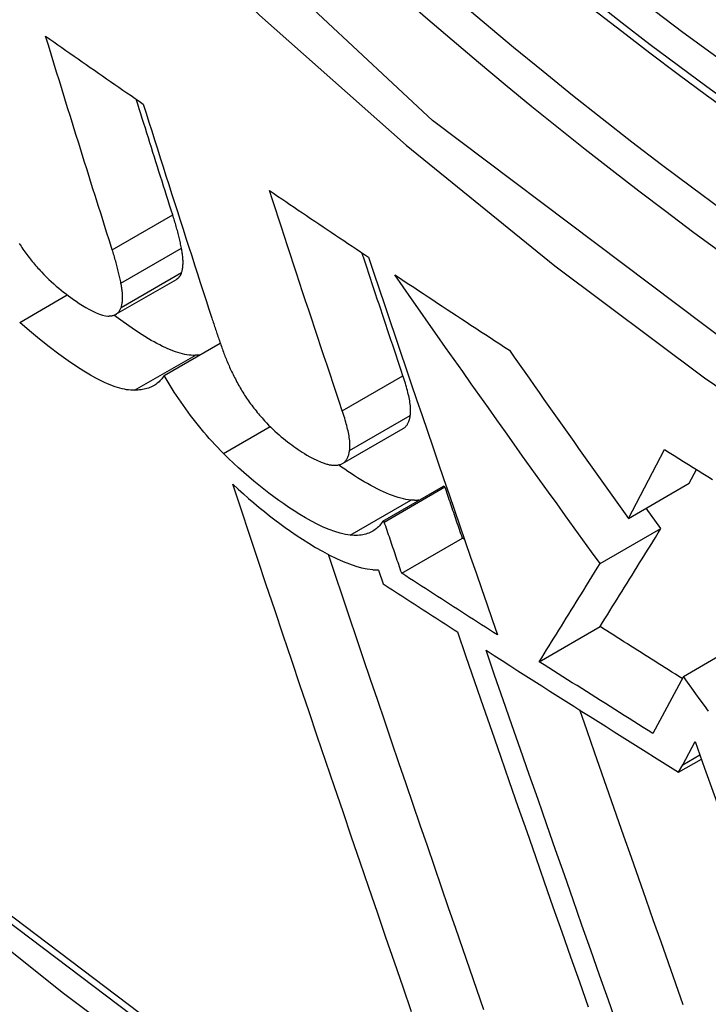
# Model space of a CAD drawing. Header units: inches. Extents: x 635 to 745, y 253 to 341.
# Tile 74 of 127: x 687.0412 to 687.1077, y 293.2947 to 293.3899. Entities that reach past the tile are written whole.
import ezdxf

# ---------------------------------------------------------------- set-up
doc = ezdxf.new("R2010")
doc.units = ezdxf.units.IN
doc.header["$MEASUREMENT"] = 0
doc.layers.add('Visible Edges(ANSI)', color=7, linetype='Continuous', lineweight=25)
doc.layers.add('Visible Tangent Edges(ANSI)', color=7, linetype='Continuous', lineweight=25)

msp = doc.modelspace()

# ---------------------------------------------------------------- linework, layer by layer
at = {"layer": 'Visible Edges(ANSI)'}
for p, q in [((687.050464, 293.361409), (687.056313, 293.364786)), ((687.055127, 293.355499), (687.060555, 293.358632)), ((687.072383, 293.346978), (687.078249, 293.350365)), ((687.100017, 293.341666), (687.103506, 293.348332)), ((687.105902, 293.345064), (687.106597, 293.34639)), ((687.100017, 293.341666), (687.105902, 293.345064)), ((687.076277, 293.341412), (687.082146, 293.3448)), ((687.076415, 293.341322), (687.082284, 293.34471)), ((687.082284, 293.34471), (687.082146, 293.3448)), ((687.103164, 293.340694), (687.10174, 293.342661)), ((687.076415, 293.341322), (687.076277, 293.341412)), ((687.097281, 293.337297), (687.103164, 293.340694)), ((687.078099, 293.336374), (687.083969, 293.339764)), ((687.084179, 293.339628), (687.083969, 293.339764)), ((687.075851, 293.336681), (687.076307, 293.335338)), ((687.091405, 293.327815), (687.097284, 293.33121)), ((687.105333, 293.326386), (687.1096, 293.328849)), ((687.105333, 293.326386), (687.102378, 293.320875)), ((687.105269, 293.317855), (687.10647, 293.3201)), ((687.104876, 293.317132), (687.107075, 293.318402)), ((687.104876, 293.317132), (687.105269, 293.317855))]:
    msp.add_line(p, q, dxfattribs=at)
at = {"layer": 'Visible Edges(ANSI)', "flags": 128}
for points in [[(686.898987, 293.42381), (686.934794, 293.389653), (686.971162, 293.356889), (687.008043, 293.325572), (687.045388, 293.295756), (687.08315, 293.267493), (687.121284, 293.240834), (687.159741, 293.215828), (687.198477, 293.192524), (687.237449, 293.170971), (687.276611, 293.151216), (687.315922, 293.133309), (687.355337, 293.117298), (687.394813, 293.103234), (687.434308, 293.091168), (687.47377, 293.081155), (687.51315, 293.073251)], [(687.05011, 293.367654), (687.049839, 293.368508), (687.049568, 293.369363), (687.049297, 293.370218), (687.049026, 293.371075), (687.048755, 293.371931), (687.048485, 293.372789), (687.048215, 293.373647), (687.047945, 293.374505), (687.047675, 293.375364), (687.047406, 293.376224), (687.047137, 293.377083), (687.046868, 293.377944), (687.046599, 293.378804), (687.046331, 293.379666), (687.046064, 293.380527), (687.045796, 293.381389), (687.045529, 293.382251), (687.045262, 293.383113), (687.044996, 293.383975), (687.04473, 293.384838), (687.044465, 293.385701), (687.0442, 293.386564), (687.043936, 293.387427), (687.043672, 293.38829)], [(687.043672, 293.38829), (687.044063, 293.388016), (687.044455, 293.387743), (687.044847, 293.387469), (687.045239, 293.387196), (687.045632, 293.386922), (687.046024, 293.386649), (687.046417, 293.386375), (687.046809, 293.386102), (687.047202, 293.385828), (687.047595, 293.385555), (687.047988, 293.385281), (687.048382, 293.385008), (687.048775, 293.384735), (687.049169, 293.384462), (687.049562, 293.384188), (687.049956, 293.383915), (687.05035, 293.383642), (687.050744, 293.383369), (687.051138, 293.383096), (687.051532, 293.382823), (687.051927, 293.38255), (687.052321, 293.382278), (687.052716, 293.382005), (687.053111, 293.381732)], [(687.055957, 293.37103), (687.05581, 293.371493), (687.055662, 293.371956), (687.055515, 293.37242), (687.055367, 293.372884), (687.05522, 293.373348), (687.055073, 293.373813), (687.054926, 293.374277), (687.054779, 293.374742), (687.054632, 293.375207), (687.054484, 293.375672), (687.054338, 293.376137), (687.054191, 293.376603), (687.054044, 293.377068), (687.053897, 293.377534), (687.05375, 293.378), (687.053604, 293.378466), (687.053457, 293.378932), (687.053311, 293.379399), (687.053165, 293.379865), (687.053018, 293.380332), (687.052872, 293.380798), (687.052726, 293.381265), (687.05258, 293.381732), (687.052434, 293.382199)], [(687.053111, 293.381732), (687.053383, 293.380867), (687.053656, 293.380002), (687.053929, 293.379137), (687.054203, 293.378272), (687.054477, 293.377407), (687.054752, 293.376542), (687.055026, 293.375678), (687.055302, 293.374813), (687.055577, 293.373949), (687.055853, 293.373085), (687.056129, 293.372222), (687.056406, 293.371358), (687.056683, 293.370496), (687.05696, 293.369633), (687.057237, 293.368771), (687.057515, 293.36791), (687.057792, 293.367048), (687.05807, 293.366188), (687.058348, 293.365328), (687.058627, 293.364469), (687.058905, 293.36361), (687.059184, 293.362752), (687.059462, 293.361895), (687.059741, 293.361038)], [(687.065304, 293.373382), (687.065702, 293.373112), (687.066101, 293.372842), (687.066499, 293.372572), (687.066898, 293.372302), (687.067296, 293.372032), (687.067695, 293.371762), (687.068094, 293.371492), (687.068494, 293.371223), (687.068893, 293.370953), (687.069293, 293.370684), (687.069693, 293.370414), (687.070092, 293.370145), (687.070493, 293.369875), (687.070893, 293.369606), (687.071293, 293.369337), (687.071694, 293.369068), (687.072095, 293.368799), (687.072496, 293.36853), (687.072897, 293.368261), (687.073298, 293.367992), (687.073699, 293.367723), (687.074101, 293.367454), (687.074503, 293.367186), (687.074905, 293.366917)], [(687.072355, 293.352085), (687.072059, 293.352966), (687.071764, 293.353848), (687.071468, 293.354731), (687.071173, 293.355615), (687.070878, 293.3565), (687.070582, 293.357385), (687.070287, 293.358271), (687.069992, 293.359157), (687.069697, 293.360044), (687.069402, 293.360931), (687.069108, 293.361819), (687.068813, 293.362708), (687.068519, 293.363596), (687.068225, 293.364485), (687.067932, 293.365375), (687.067638, 293.366264), (687.067345, 293.367154), (687.067052, 293.368043), (687.06676, 293.368933), (687.066468, 293.369823), (687.066176, 293.370713), (687.065885, 293.371603), (687.065594, 293.372492), (687.065304, 293.373382)], [(687.056804, 293.367798), (687.056778, 293.367925), (687.056752, 293.368053), (687.056725, 293.368182), (687.056697, 293.368311), (687.056668, 293.368441), (687.056638, 293.368571), (687.056607, 293.368702), (687.056576, 293.368834), (687.056543, 293.368966), (687.05651, 293.369099), (687.056476, 293.369233), (687.056441, 293.369367), (687.056406, 293.369502), (687.056369, 293.369638), (687.056332, 293.369774), (687.056293, 293.369911), (687.056254, 293.370049), (687.056214, 293.370187), (687.056174, 293.370326), (687.056132, 293.370465), (687.056089, 293.370605), (687.056046, 293.370746), (687.056002, 293.370887), (687.055957, 293.37103)], [(687.041117, 293.368255), (687.041205, 293.368121), (687.041293, 293.367986), (687.041384, 293.367852), (687.041476, 293.367718), (687.04157, 293.367583), (687.041666, 293.367449), (687.041764, 293.367315), (687.041863, 293.367181), (687.041964, 293.367047), (687.042066, 293.366914), (687.042169, 293.366782), (687.042273, 293.366651), (687.042379, 293.366521), (687.042485, 293.366392), (687.042592, 293.366264), (687.0427, 293.366136), (687.042809, 293.36601), (687.042919, 293.365885), (687.04303, 293.36576), (687.043142, 293.365637), (687.043255, 293.365514)], [(687.050955, 293.364421), (687.05093, 293.364549), (687.050904, 293.364677), (687.050876, 293.364805), (687.050848, 293.364934), (687.050819, 293.365064), (687.05079, 293.365195), (687.050759, 293.365326), (687.050728, 293.365458), (687.050695, 293.36559), (687.050662, 293.365723), (687.050628, 293.365857), (687.050593, 293.365991), (687.050558, 293.366126), (687.050521, 293.366262), (687.050484, 293.366398), (687.050446, 293.366535), (687.050407, 293.366673), (687.050367, 293.366811), (687.050326, 293.36695), (687.050285, 293.367089), (687.050242, 293.367229), (687.050199, 293.36737), (687.050155, 293.367512), (687.05011, 293.367654)], [(687.056818, 293.365439), (687.056842, 293.365514), (687.056864, 293.365591), (687.056883, 293.365671), (687.0569, 293.365753), (687.056915, 293.365837), (687.056928, 293.365923), (687.056938, 293.366011), (687.056946, 293.366102), (687.056952, 293.366194), (687.056956, 293.366288), (687.056958, 293.366385), (687.056958, 293.366483), (687.056955, 293.366583), (687.056951, 293.366685), (687.056945, 293.366789), (687.056936, 293.366894), (687.056926, 293.367001), (687.056914, 293.36711), (687.0569, 293.367221), (687.056884, 293.367333), (687.056867, 293.367447), (687.056848, 293.367563), (687.056826, 293.36768), (687.056804, 293.367798)], [(687.078221, 293.355471), (687.078055, 293.355963), (687.07789, 293.356456), (687.077725, 293.356949), (687.077559, 293.357442), (687.077394, 293.357936), (687.077229, 293.358429), (687.077063, 293.358923), (687.076898, 293.359418), (687.076733, 293.359912), (687.076568, 293.360407), (687.076402, 293.360901), (687.076237, 293.361396), (687.076072, 293.361892), (687.075907, 293.362387), (687.075742, 293.362883), (687.075577, 293.363378), (687.075412, 293.363874), (687.075247, 293.36437), (687.075082, 293.364866), (687.074917, 293.365363), (687.074753, 293.365859), (687.074588, 293.366356), (687.074423, 293.366852), (687.074259, 293.367349)], [(687.074905, 293.366917), (687.075415, 293.365394), (687.075927, 293.36387), (687.076441, 293.362343), (687.076956, 293.360815), (687.077472, 293.359286), (687.077989, 293.357757), (687.078507, 293.356226), (687.079027, 293.354696), (687.079547, 293.353165), (687.080067, 293.351635), (687.080589, 293.350105), (687.08111, 293.348576), (687.081633, 293.347049), (687.082155, 293.345522), (687.082678, 293.343998), (687.0832, 293.342475), (687.083723, 293.340954), (687.084245, 293.339436), (687.084767, 293.337921), (687.085289, 293.336409), (687.08581, 293.3349), (687.08633, 293.333394), (687.08685, 293.331893), (687.087369, 293.330396)], [(687.043255, 293.365514), (687.043492, 293.365264), (687.043731, 293.365022), (687.043971, 293.364789), (687.044213, 293.364564), (687.044454, 293.364346), (687.044694, 293.364137), (687.044934, 293.363936), (687.045173, 293.363741), (687.045411, 293.363553), (687.045648, 293.363371), (687.045883, 293.363195), (687.046117, 293.363025), (687.046358, 293.362854), (687.04663, 293.362666), (687.046928, 293.362468), (687.047244, 293.362265), (687.047573, 293.362065), (687.047909, 293.361874), (687.048244, 293.361698), (687.048569, 293.361546), (687.048878, 293.361422), (687.049171, 293.361327), (687.049444, 293.361266), (687.049696, 293.361242)], [(687.056313, 293.364786), (687.056342, 293.364803), (687.056371, 293.364822), (687.056399, 293.364841), (687.056426, 293.364861), (687.056453, 293.364883), (687.056478, 293.364904), (687.056503, 293.364927), (687.056528, 293.364951), (687.056551, 293.364975), (687.056574, 293.365), (687.056596, 293.365026), (687.056618, 293.365053), (687.056638, 293.365081), (687.056658, 293.36511), (687.056677, 293.365139), (687.056696, 293.365169), (687.056714, 293.3652), (687.056731, 293.365232), (687.056747, 293.365264), (687.056763, 293.365297), (687.056778, 293.365332), (687.056792, 293.365366), (687.056806, 293.365402), (687.056818, 293.365439)], [(687.077425, 293.365238), (687.077884, 293.364933), (687.078344, 293.364627), (687.078803, 293.364322), (687.079263, 293.364017), (687.079723, 293.363713), (687.080184, 293.363408), (687.080645, 293.363103), (687.081105, 293.362799), (687.081567, 293.362494), (687.082028, 293.36219), (687.08249, 293.361886), (687.082951, 293.361582), (687.083414, 293.361278), (687.083876, 293.360974), (687.084338, 293.36067), (687.084801, 293.360366), (687.085264, 293.360063), (687.085728, 293.359759), (687.086191, 293.359456), (687.086655, 293.359153), (687.087119, 293.35885), (687.087584, 293.358547), (687.088048, 293.358244), (687.088513, 293.357941)], [(687.097281, 293.337297), (687.096449, 293.338448), (687.095616, 293.3396), (687.094784, 293.340754), (687.093951, 293.341909), (687.093119, 293.343065), (687.092288, 293.344223), (687.091457, 293.345382), (687.090626, 293.346542), (687.089795, 293.347703), (687.088965, 293.348865), (687.088136, 293.350029), (687.087307, 293.351193), (687.086479, 293.352359), (687.085652, 293.353525), (687.084825, 293.354693), (687.083999, 293.355861), (687.083174, 293.357031), (687.08235, 293.358201), (687.081526, 293.359372), (687.080704, 293.360544), (687.079883, 293.361716), (687.079062, 293.362889), (687.078243, 293.364063), (687.077425, 293.365238)], [(687.05097, 293.362062), (687.050994, 293.362137), (687.051015, 293.362215), (687.051035, 293.362294), (687.051052, 293.362376), (687.051066, 293.36246), (687.051079, 293.362546), (687.051089, 293.362635), (687.051097, 293.362725), (687.051103, 293.362817), (687.051107, 293.362912), (687.051109, 293.363008), (687.051109, 293.363106), (687.051106, 293.363206), (687.051102, 293.363308), (687.051096, 293.363412), (687.051088, 293.363517), (687.051078, 293.363625), (687.051066, 293.363734), (687.051052, 293.363844), (687.051036, 293.363957), (687.051018, 293.36407), (687.050999, 293.364186), (687.050978, 293.364303), (687.050955, 293.364421)], [(687.049696, 293.361242), (687.049776, 293.361241), (687.049853, 293.361244), (687.049929, 293.361249), (687.050002, 293.361258), (687.050073, 293.361269), (687.050142, 293.361284), (687.050208, 293.361301), (687.050273, 293.361322), (687.050335, 293.361345), (687.050394, 293.361372), (687.050452, 293.361402), (687.050507, 293.361435), (687.050559, 293.361471), (687.050609, 293.36151), (687.050657, 293.361552), (687.050702, 293.361598), (687.050744, 293.361646), (687.050784, 293.361697), (687.050821, 293.36175), (687.050856, 293.361807), (687.050888, 293.361867), (687.050918, 293.361929), (687.050945, 293.361994), (687.05097, 293.362062)], [(687.058122, 293.357439), (687.057934, 293.357439), (687.057741, 293.357448), (687.057541, 293.357467), (687.057336, 293.357496), (687.057125, 293.357535), (687.056908, 293.357583), (687.056685, 293.357641), (687.056457, 293.357708), (687.056223, 293.357785), (687.055983, 293.357871), (687.055738, 293.357967), (687.055487, 293.358072), (687.055231, 293.358186), (687.054969, 293.35831), (687.054704, 293.358442), (687.054435, 293.358582), (687.054162, 293.35873), (687.053886, 293.358886), (687.053607, 293.359049), (687.053258, 293.359261), (687.052735, 293.359593), (687.052031, 293.360062), (687.051167, 293.360667), (687.050274, 293.361322)], [(687.052271, 293.354061), (687.052085, 293.354061), (687.051893, 293.35407), (687.051695, 293.354089), (687.051491, 293.354117), (687.051282, 293.354155), (687.051066, 293.354203), (687.050845, 293.35426), (687.050618, 293.354327), (687.050386, 293.354403), (687.050148, 293.354489), (687.049904, 293.354583), (687.049654, 293.354688), (687.04936, 293.35482), (687.048989, 293.354999), (687.048538, 293.355234), (687.048003, 293.355534), (687.04738, 293.355908), (687.046665, 293.356365), (687.045856, 293.356914), (687.044951, 293.357559), (687.044016, 293.358261), (687.043071, 293.359005), (687.042119, 293.359794), (687.041162, 293.360628)], [(687.059741, 293.361038), (687.059785, 293.360903), (687.05983, 293.360768), (687.059874, 293.360632), (687.059919, 293.360497), (687.059964, 293.360361), (687.060009, 293.360225), (687.060055, 293.360089), (687.060101, 293.359953), (687.060147, 293.359817), (687.060193, 293.359681), (687.060239, 293.359544), (687.060286, 293.359407), (687.060333, 293.359271), (687.06038, 293.359134), (687.060428, 293.358996), (687.060476, 293.358859), (687.060524, 293.358722), (687.060572, 293.358584), (687.06062, 293.358446), (687.060669, 293.358308), (687.060718, 293.35817), (687.060767, 293.358032), (687.060816, 293.357894), (687.060866, 293.357755)], [(687.058534, 293.357466), (687.058517, 293.357464), (687.0585, 293.357462), (687.058484, 293.357461), (687.058467, 293.357459), (687.05845, 293.357458), (687.058433, 293.357456), (687.058416, 293.357455), (687.058399, 293.357454), (687.058382, 293.357453), (687.058365, 293.357451), (687.058348, 293.35745), (687.058331, 293.357449), (687.058313, 293.357448), (687.058296, 293.357447), (687.058279, 293.357446), (687.058262, 293.357445), (687.058244, 293.357444), (687.058227, 293.357443), (687.05821, 293.357443), (687.058192, 293.357442), (687.058175, 293.357441), (687.058157, 293.357441), (687.05814, 293.35744), (687.058122, 293.357439)], [(687.060866, 293.357755), (687.060913, 293.357625), (687.060962, 293.357494), (687.061012, 293.357363), (687.061063, 293.357231), (687.061116, 293.357097), (687.06117, 293.356964), (687.061226, 293.356829), (687.061283, 293.356693), (687.061342, 293.356557), (687.061402, 293.35642), (687.061464, 293.356282), (687.061527, 293.356144), (687.061592, 293.356005), (687.061658, 293.355864), (687.061726, 293.355723), (687.061796, 293.355582), (687.061867, 293.355439), (687.06194, 293.355296), (687.062014, 293.355152), (687.06209, 293.355007), (687.062168, 293.354861), (687.062247, 293.354715), (687.062329, 293.354567), (687.062412, 293.354419)], [(687.088513, 293.357941), (687.08899, 293.35726), (687.089466, 293.356578), (687.089944, 293.355897), (687.090421, 293.355217), (687.090899, 293.354536), (687.091377, 293.353856), (687.091855, 293.353176), (687.092333, 293.352496), (687.092812, 293.351817), (687.093291, 293.351138), (687.093771, 293.350459), (687.09425, 293.34978), (687.09473, 293.349102), (687.09521, 293.348424), (687.09569, 293.347747), (687.09617, 293.34707), (687.09665, 293.346393), (687.097131, 293.345716), (687.097612, 293.34504), (687.098092, 293.344365), (687.098573, 293.34369), (687.099054, 293.343015), (687.099536, 293.34234), (687.100017, 293.341666)], [(687.055127, 293.355499), (687.055056, 293.35538), (687.054981, 293.355267), (687.0549, 293.355159), (687.054816, 293.355057), (687.054726, 293.35496), (687.054633, 293.354868), (687.054534, 293.354782), (687.054432, 293.354701), (687.054325, 293.354626), (687.054215, 293.354555), (687.0541, 293.354489), (687.053981, 293.354429), (687.053858, 293.354373), (687.053732, 293.354322), (687.053601, 293.354276), (687.053467, 293.354234), (687.05333, 293.354197), (687.053188, 293.354165), (687.053044, 293.354137), (687.052896, 293.354113), (687.052744, 293.354094), (687.052589, 293.354079), (687.052432, 293.354068), (687.052271, 293.354061)], [(687.06087, 293.347948), (687.060589, 293.348231), (687.06031, 293.348518), (687.060034, 293.348809), (687.059761, 293.349105), (687.059492, 293.349405), (687.059225, 293.349709), (687.05896, 293.350017), (687.058699, 293.350329), (687.058441, 293.350646), (687.058187, 293.350965), (687.057937, 293.351286), (687.057692, 293.351609), (687.057452, 293.351932), (687.057217, 293.352257), (687.056986, 293.352582), (687.05676, 293.352908), (687.056539, 293.353234), (687.056323, 293.35356), (687.056112, 293.353885), (687.055906, 293.35421), (687.055704, 293.354534), (687.055507, 293.354857), (687.055315, 293.355178), (687.055127, 293.355499)], [(687.078933, 293.351612), (687.078949, 293.351732), (687.07896, 293.351858), (687.078966, 293.35199), (687.078966, 293.352126), (687.078962, 293.352267), (687.078953, 293.352412), (687.078939, 293.352561), (687.078922, 293.352713), (687.0789, 293.352869), (687.078875, 293.353027), (687.078846, 293.353188), (687.078814, 293.353351), (687.078779, 293.353516), (687.078741, 293.353684), (687.0787, 293.353854), (687.078656, 293.354027), (687.078609, 293.354203), (687.07856, 293.35438), (687.078509, 293.354558), (687.078455, 293.354739), (687.078399, 293.35492), (687.078341, 293.355103), (687.078282, 293.355287), (687.078221, 293.355471)], [(687.062412, 293.354419), (687.06249, 293.354282), (687.062571, 293.354144), (687.062653, 293.354006), (687.062738, 293.353868), (687.062825, 293.353729), (687.062914, 293.35359), (687.063005, 293.353451), (687.063098, 293.353311), (687.063193, 293.353172), (687.063291, 293.353031), (687.063391, 293.352891), (687.063493, 293.35275), (687.063597, 293.35261), (687.063702, 293.352471), (687.063809, 293.352332), (687.063917, 293.352195), (687.064026, 293.352058), (687.064137, 293.351921), (687.064249, 293.351786), (687.064362, 293.351652), (687.064477, 293.351518), (687.064593, 293.351385), (687.064711, 293.351253), (687.064829, 293.351121)], [(687.073066, 293.348225), (687.073083, 293.348345), (687.073094, 293.348471), (687.073099, 293.348603), (687.0731, 293.348739), (687.073096, 293.34888), (687.073087, 293.349025), (687.073073, 293.349174), (687.073055, 293.349326), (687.073034, 293.349482), (687.073009, 293.34964), (687.07298, 293.349801), (687.072948, 293.349964), (687.072913, 293.350129), (687.072875, 293.350297), (687.072834, 293.350468), (687.07279, 293.350641), (687.072743, 293.350816), (687.072694, 293.350993), (687.072643, 293.351172), (687.072589, 293.351352), (687.072533, 293.351534), (687.072476, 293.351717), (687.072416, 293.3519), (687.072355, 293.352085)], [(687.064829, 293.351121), (687.065028, 293.350907), (687.06523, 293.350699), (687.065434, 293.350496), (687.065639, 293.3503), (687.065844, 293.350109), (687.06605, 293.349924), (687.066256, 293.349745), (687.066461, 293.349572), (687.066665, 293.349403), (687.066869, 293.34924), (687.067072, 293.349081), (687.067274, 293.348927), (687.067475, 293.348776), (687.067676, 293.34863), (687.067876, 293.348486), (687.068075, 293.348347), (687.068273, 293.348211), (687.068471, 293.348077), (687.068687, 293.347937), (687.068929, 293.347789), (687.069206, 293.347632), (687.069525, 293.347466), (687.069895, 293.347291), (687.070322, 293.347106)], [(687.078249, 293.350365), (687.078298, 293.350395), (687.078344, 293.350427), (687.078388, 293.350461), (687.07843, 293.350498), (687.078471, 293.350537), (687.078509, 293.350579), (687.078546, 293.350622), (687.078581, 293.350667), (687.078614, 293.350714), (687.078646, 293.350763), (687.078675, 293.350814), (687.078704, 293.350866), (687.07873, 293.350921), (687.078756, 293.350976), (687.078779, 293.351034), (687.078802, 293.351093), (687.078823, 293.351153), (687.078842, 293.351215), (687.07886, 293.351278), (687.078877, 293.351343), (687.078893, 293.351408), (687.078907, 293.351475), (687.078921, 293.351543), (687.078933, 293.351612)], [(687.073122, 293.340055), (687.072652, 293.340122), (687.072156, 293.340234), (687.071632, 293.340391), (687.071082, 293.340591), (687.070512, 293.340832), (687.069938, 293.341104), (687.069366, 293.341402), (687.0688, 293.341719), (687.068245, 293.34205), (687.067705, 293.342389), (687.067185, 293.34273), (687.06669, 293.343067), (687.066216, 293.343401), (687.065739, 293.343748), (687.065259, 293.344109), (687.064775, 293.344483), (687.064289, 293.344871), (687.063802, 293.345273), (687.063312, 293.345688), (687.062822, 293.346116), (687.062333, 293.346557), (687.061844, 293.347009), (687.061357, 293.347473), (687.06087, 293.347948)], [(687.072109, 293.346869), (687.07218, 293.346889), (687.072248, 293.346913), (687.072312, 293.346941), (687.072374, 293.346973), (687.072433, 293.347009), (687.072488, 293.347048), (687.072541, 293.347091), (687.072591, 293.347137), (687.072638, 293.347186), (687.072682, 293.347238), (687.072724, 293.347293), (687.072763, 293.347351), (687.0728, 293.347411), (687.072835, 293.347474), (687.072867, 293.34754), (687.072897, 293.347608), (687.072925, 293.347678), (687.072951, 293.347751), (687.072975, 293.347825), (687.072997, 293.347902), (687.073017, 293.34798), (687.073035, 293.34806), (687.073052, 293.348142), (687.073066, 293.348225)], [(687.103506, 293.348332), (687.103969, 293.34804), (687.104433, 293.347748), (687.104897, 293.347456), (687.105361, 293.347165), (687.105826, 293.346873), (687.106291, 293.346582), (687.106756, 293.34629), (687.107221, 293.345999), (687.107687, 293.345708), (687.108153, 293.345417)], [(687.070322, 293.347106), (687.070413, 293.347069), (687.070503, 293.347035), (687.070591, 293.347003), (687.070678, 293.346974), (687.070763, 293.346948), (687.070847, 293.346924), (687.070929, 293.346902), (687.071009, 293.346883), (687.071089, 293.346866), (687.071166, 293.346852), (687.071243, 293.346839), (687.071318, 293.34683), (687.071391, 293.346822), (687.071464, 293.346816), (687.071534, 293.346813), (687.071604, 293.346811), (687.071671, 293.346812), (687.071738, 293.346815), (687.071803, 293.346819), (687.071867, 293.346826), (687.071929, 293.346834), (687.07199, 293.346844), (687.07205, 293.346855), (687.072109, 293.346869)], [(687.078989, 293.343442), (687.078753, 293.343471), (687.07851, 293.343511), (687.078261, 293.343563), (687.078005, 293.343626), (687.077743, 293.3437), (687.077474, 293.343785), (687.077199, 293.343882), (687.076918, 293.343989), (687.076631, 293.344107), (687.076338, 293.344236), (687.076039, 293.344375), (687.075734, 293.344525), (687.075423, 293.344685), (687.075107, 293.344854), (687.07479, 293.345032), (687.074473, 293.345216), (687.074156, 293.345406), (687.07384, 293.345602), (687.073525, 293.345802), (687.073213, 293.346005), (687.072903, 293.346212), (687.072597, 293.346421), (687.072294, 293.346632), (687.071996, 293.346845)], [(687.079062, 293.293962), (687.078236, 293.296353), (687.077409, 293.298752), (687.076581, 293.301159), (687.075751, 293.303574), (687.074921, 293.305994), (687.07409, 293.30842), (687.073258, 293.310851), (687.072428, 293.313286), (687.071597, 293.315724), (687.070767, 293.318165), (687.069939, 293.320607), (687.069111, 293.323051), (687.068285, 293.325495), (687.067462, 293.327939), (687.06664, 293.330382), (687.065821, 293.332823), (687.065005, 293.335261), (687.064192, 293.337696), (687.063382, 293.340127), (687.062577, 293.342554), (687.061775, 293.344975)], [(687.061775, 293.344975), (687.062283, 293.344505), (687.062792, 293.344047), (687.063301, 293.3436), (687.063809, 293.343164), (687.064317, 293.34274), (687.064823, 293.342328), (687.065327, 293.341928), (687.065829, 293.341541), (687.066329, 293.341166), (687.066825, 293.340803), (687.06734, 293.340438), (687.067898, 293.340054), (687.068493, 293.33966), (687.069118, 293.339263), (687.069767, 293.33887), (687.070434, 293.338489), (687.071112, 293.338128), (687.071782, 293.337799), (687.072429, 293.337512), (687.073053, 293.337266), (687.073652, 293.337063), (687.074226, 293.336903), (687.074774, 293.336787), (687.075297, 293.336714)], [(687.083969, 293.339764), (687.083899, 293.33997), (687.083829, 293.340176), (687.083758, 293.340382), (687.083688, 293.340588), (687.083618, 293.340794), (687.083547, 293.341), (687.083477, 293.341206), (687.083407, 293.341412), (687.083337, 293.341618), (687.083266, 293.341824), (687.083196, 293.34203), (687.083126, 293.342236), (687.083056, 293.342442), (687.082986, 293.342648), (687.082915, 293.342855), (687.082845, 293.343061), (687.082775, 293.343267), (687.082705, 293.343473), (687.082635, 293.343679), (687.082565, 293.343885), (687.082495, 293.344092), (687.082424, 293.344298), (687.082354, 293.344504), (687.082284, 293.34471)], [(687.079763, 293.343424), (687.079733, 293.343422), (687.079702, 293.343421), (687.079672, 293.34342), (687.079641, 293.343418), (687.07961, 293.343418), (687.079578, 293.343417), (687.079547, 293.343416), (687.079515, 293.343416), (687.079484, 293.343416), (687.079452, 293.343416), (687.07942, 293.343417), (687.079388, 293.343418), (687.079355, 293.343418), (687.079323, 293.343419), (687.07929, 293.343421), (687.079257, 293.343422), (687.079224, 293.343424), (687.079191, 293.343426), (687.079158, 293.343428), (687.079125, 293.34343), (687.079091, 293.343433), (687.079057, 293.343436), (687.079023, 293.343439), (687.078989, 293.343442)], [(687.076277, 293.341412), (687.0762, 293.341291), (687.076118, 293.341175), (687.076031, 293.341063), (687.07594, 293.340957), (687.075844, 293.340856), (687.075744, 293.34076), (687.075639, 293.34067), (687.07553, 293.340585), (687.075415, 293.340506), (687.075296, 293.340432), (687.075172, 293.340364), (687.075043, 293.340302), (687.074909, 293.340247), (687.07477, 293.340197), (687.074627, 293.340154), (687.074479, 293.340117), (687.074327, 293.340086), (687.074169, 293.340062), (687.074007, 293.340045), (687.07384, 293.340033), (687.073668, 293.340029), (687.073491, 293.340031), (687.073309, 293.340039), (687.073122, 293.340055)], [(687.078099, 293.336374), (687.078028, 293.33658), (687.077958, 293.336786), (687.077888, 293.336992), (687.077818, 293.337198), (687.077747, 293.337404), (687.077677, 293.337611), (687.077607, 293.337817), (687.077537, 293.338023), (687.077467, 293.338229), (687.077397, 293.338435), (687.077326, 293.338641), (687.077256, 293.338847), (687.077186, 293.339053), (687.077116, 293.33926), (687.077046, 293.339466), (687.076976, 293.339672), (687.076906, 293.339878), (687.076835, 293.340084), (687.076765, 293.340291), (687.076695, 293.340497), (687.076625, 293.340703), (687.076555, 293.340909), (687.076485, 293.341116), (687.076415, 293.341322)], [(687.097284, 293.33121), (687.097521, 293.331591), (687.097757, 293.331972), (687.097993, 293.332352), (687.098229, 293.332733), (687.098465, 293.333113), (687.098701, 293.333493), (687.098938, 293.333874), (687.099174, 293.334256), (687.099412, 293.334639), (687.09965, 293.335023), (687.09989, 293.335409), (687.10013, 293.335797), (687.100372, 293.336187), (687.100615, 293.336579), (687.10086, 293.336974), (687.101107, 293.337372), (687.101355, 293.337773), (687.101606, 293.338178), (687.101859, 293.338586), (687.102115, 293.338999), (687.102373, 293.339415), (687.102634, 293.339837), (687.102897, 293.340262), (687.103164, 293.340694)], [(687.086047, 293.294141), (687.085368, 293.296103), (687.084687, 293.298071), (687.084005, 293.300045), (687.083322, 293.302025), (687.082638, 293.30401), (687.081953, 293.306001), (687.081267, 293.307995), (687.080581, 293.309994), (687.079895, 293.311997), (687.079209, 293.314002), (687.078523, 293.316011), (687.077836, 293.318022), (687.077151, 293.320035), (687.076466, 293.322049), (687.075781, 293.324065), (687.075098, 293.326081), (687.074415, 293.328098), (687.073734, 293.330115), (687.073055, 293.332131), (687.072376, 293.334146), (687.0717, 293.33616), (687.071026, 293.338172)], [(687.075297, 293.336714), (687.07532, 293.336712), (687.075344, 293.33671), (687.075367, 293.336708), (687.075391, 293.336706), (687.075414, 293.336704), (687.075438, 293.336702), (687.075461, 293.336701), (687.075484, 293.336699), (687.075508, 293.336697), (687.075531, 293.336696), (687.075554, 293.336694), (687.075577, 293.336693), (687.0756, 293.336692), (687.075623, 293.336691), (687.075646, 293.336689), (687.075669, 293.336688), (687.075692, 293.336687), (687.075715, 293.336686), (687.075738, 293.336685), (687.075761, 293.336684), (687.075783, 293.336684), (687.075806, 293.336683), (687.075829, 293.336682), (687.075851, 293.336681)], [(687.091405, 293.327815), (687.091642, 293.328198), (687.091879, 293.328579), (687.092115, 293.328961), (687.092352, 293.329341), (687.092588, 293.329722), (687.092824, 293.330103), (687.093061, 293.330485), (687.093298, 293.330868), (687.093536, 293.331251), (687.093775, 293.331636), (687.094014, 293.332022), (687.094254, 293.33241), (687.094496, 293.3328), (687.094739, 293.333192), (687.094984, 293.333587), (687.09523, 293.333985), (687.095479, 293.334385), (687.095729, 293.334789), (687.095981, 293.335197), (687.096236, 293.335608), (687.096493, 293.336024), (687.096753, 293.336444), (687.097016, 293.336868), (687.097281, 293.337297)], [(687.087369, 293.330396), (687.086981, 293.330644), (687.086594, 293.330893), (687.086206, 293.331141), (687.085819, 293.33139), (687.085432, 293.331639), (687.085045, 293.331887), (687.084658, 293.332136), (687.084271, 293.332385), (687.083885, 293.332634), (687.083498, 293.332883), (687.083112, 293.333132), (687.082725, 293.333381), (687.082339, 293.33363), (687.081953, 293.333879), (687.081567, 293.334129), (687.081181, 293.334378), (687.080796, 293.334627), (687.08041, 293.334877), (687.080025, 293.335126), (687.079639, 293.335376), (687.079254, 293.335625), (687.078869, 293.335875), (687.078484, 293.336125), (687.078099, 293.336374)], [(687.076307, 293.335338), (687.076606, 293.335145), (687.076904, 293.334951), (687.077203, 293.334757), (687.077502, 293.334564), (687.0778, 293.33437), (687.078099, 293.334177), (687.078398, 293.333983), (687.078697, 293.333789), (687.078996, 293.333596), (687.079295, 293.333402), (687.079594, 293.333209), (687.079893, 293.333016), (687.080192, 293.332822), (687.080492, 293.332629), (687.080791, 293.332436), (687.08109, 293.332242), (687.08139, 293.332049), (687.081689, 293.331856), (687.081989, 293.331663), (687.082289, 293.331469), (687.082588, 293.331276), (687.082888, 293.331083), (687.083188, 293.33089), (687.083488, 293.330697)], [(687.105224, 293.326182), (687.104892, 293.326391), (687.10456, 293.3266), (687.104229, 293.326809), (687.103897, 293.327019), (687.103566, 293.327228), (687.103234, 293.327437), (687.102903, 293.327646), (687.102572, 293.327855), (687.102241, 293.328065), (687.10191, 293.328274), (687.101579, 293.328483), (687.101248, 293.328693), (687.100917, 293.328902), (687.100586, 293.329112), (687.100256, 293.329321), (687.099925, 293.329531), (687.099595, 293.329741), (687.099264, 293.32995), (687.098934, 293.33016), (687.098604, 293.33037), (687.098274, 293.33058), (687.097944, 293.33079), (687.097614, 293.331), (687.097284, 293.33121)], [(687.083488, 293.330697), (687.084313, 293.328303), (687.085143, 293.325902), (687.085976, 293.323495), (687.086812, 293.321082), (687.087652, 293.318664), (687.088494, 293.316243), (687.089338, 293.313818), (687.090184, 293.311392), (687.091032, 293.308965), (687.09188, 293.306537), (687.09273, 293.304111), (687.093581, 293.301685), (687.094431, 293.299262), (687.095281, 293.296843), (687.096131, 293.294427)], [(687.086257, 293.328918), (687.087028, 293.328424), (687.087799, 293.327931), (687.088571, 293.327437), (687.089343, 293.326944), (687.090115, 293.326451), (687.090888, 293.325959), (687.091661, 293.325466), (687.092435, 293.324974), (687.093209, 293.324482), (687.093983, 293.323991), (687.094758, 293.323499), (687.095533, 293.323008), (687.096309, 293.322517), (687.097085, 293.322026), (687.097862, 293.321536), (687.098639, 293.321046), (687.099417, 293.320556), (687.100195, 293.320066), (687.100974, 293.319576), (687.101753, 293.319087), (687.102533, 293.318598), (687.103314, 293.318109), (687.104095, 293.31762), (687.104876, 293.317132)], [(687.098942, 293.29267), (687.09809, 293.295084), (687.097237, 293.297503), (687.096384, 293.299925), (687.095531, 293.302349), (687.094679, 293.304775), (687.093827, 293.307201), (687.092977, 293.309627), (687.092128, 293.312052), (687.091281, 293.314475), (687.090436, 293.316895), (687.089594, 293.319311), (687.088754, 293.321722), (687.087918, 293.324128), (687.087086, 293.326527), (687.086257, 293.328918)], [(687.102378, 293.320875), (687.101919, 293.321164), (687.10146, 293.321452), (687.101001, 293.32174), (687.100542, 293.322029), (687.100084, 293.322317), (687.099625, 293.322606), (687.099167, 293.322895), (687.098709, 293.323183), (687.098251, 293.323472), (687.097794, 293.323761), (687.097336, 293.32405), (687.096879, 293.324339), (687.096422, 293.324629), (687.095965, 293.324918), (687.095508, 293.325207), (687.095052, 293.325497), (687.094595, 293.325786), (687.094139, 293.326076), (687.093683, 293.326366), (687.093227, 293.326655), (687.092771, 293.326945), (687.092316, 293.327235), (687.09186, 293.327525), (687.091405, 293.327815)], [(687.107781, 293.323017), (687.107372, 293.323578), (687.106964, 293.32414), (687.106556, 293.324701), (687.106148, 293.325263), (687.105741, 293.325824), (687.105333, 293.326386)], [(687.105328, 293.294641), (687.104612, 293.296669), (687.103895, 293.2987), (687.103177, 293.300734), (687.102459, 293.30277), (687.101742, 293.304808), (687.101024, 293.306847), (687.100307, 293.308887), (687.099591, 293.310928), (687.098876, 293.312968), (687.098161, 293.315007), (687.097448, 293.317044), (687.096736, 293.31908), (687.096027, 293.321114), (687.095318, 293.323144)], [(687.10647, 293.3201), (687.107391, 293.317518), (687.108317, 293.314924), (687.109248, 293.312319), (687.110183, 293.309706), (687.111121, 293.307084), (687.112063, 293.304456), (687.113007, 293.301822), (687.113953, 293.299185), (687.114901, 293.296546), (687.11585, 293.293906)]]:
    msp.add_lwpolyline(points, dxfattribs=at)
at = {"layer": 'Visible Edges(ANSI)'}
msp.add_ellipse((687.14125, 293.630419), major_axis=(0.15748, -0.272764), ratio=0.57735, start_param=2.363977, end_param=7.060801, dxfattribs=at)
msp.add_ellipse((687.13777, 293.62841), major_axis=(0.159941, -0.277026), ratio=0.57735, dxfattribs=at)
at = {"layer": 'Visible Tangent Edges(ANSI)'}
for p, q in [((687.05011, 293.367654), (687.055957, 293.37103)), ((687.050955, 293.364421), (687.056804, 293.367798)), ((687.05097, 293.362062), (687.056818, 293.365439)), ((687.041162, 293.360628), (687.045763, 293.363284)), ((687.052271, 293.354061), (687.058122, 293.357439)), ((687.072355, 293.352085), (687.078221, 293.355471)), ((687.073066, 293.348225), (687.078933, 293.351612)), ((687.06087, 293.347948), (687.065378, 293.350551)), ((687.073122, 293.340055), (687.078989, 293.343442)), ((687.105269, 293.317855), (687.106928, 293.318813))]:
    msp.add_line(p, q, dxfattribs=at)
at = {"layer": 'Visible Tangent Edges(ANSI)', "flags": 128}
for points in [[(687.386207, 293.483206), (687.383287, 293.442), (687.374879, 293.404954), (687.361121, 293.372839), (687.342381, 293.346422), (687.319135, 293.326351), (687.291908, 293.313105), (687.2612, 293.306861), (687.227617, 293.307768), (687.192029, 293.31581), (687.15517, 293.330797), (687.117873, 293.352435), (687.081078, 293.380149), (687.045438, 293.413454), (687.011865, 293.451534), (686.981148, 293.49344)], [(686.998058, 293.464168), (687.01053, 293.448122), (687.023439, 293.43266), (687.036744, 293.417836), (687.050405, 293.403703), (687.064363, 293.390328), (687.07854, 293.377779), (687.092896, 293.366084), (687.107395, 293.355273), (687.121996, 293.345373), (687.136662, 293.336415), (687.151351, 293.32843), (687.165974, 293.321471), (687.180477, 293.315559), (687.194817, 293.310705), (687.20895, 293.306918), (687.222833, 293.30421), (687.236424, 293.302591), (687.24968, 293.302071), (687.262547, 293.302658), (687.274951, 293.304336), (687.286865, 293.307094), (687.298266, 293.310919)], [(686.895595, 293.428794), (686.918874, 293.40639), (686.942406, 293.384578), (686.966166, 293.36339), (686.990126, 293.342851), (687.014259, 293.322988), (687.038537, 293.303825), (687.062931, 293.285385), (687.087412, 293.267689), (687.111951, 293.250756), (687.136513, 293.234608), (687.161071, 293.219258), (687.185626, 293.204704), (687.210175, 293.190945), (687.234717, 293.177981), (687.259233, 293.165824), (687.283692, 293.154488), (687.308066, 293.143985), (687.332328, 293.134328), (687.356472, 293.125519), (687.380489, 293.117561), (687.404351, 293.110461)], [(687.403089, 293.112042), (687.379326, 293.119064), (687.355404, 293.126948), (687.331351, 293.135685), (687.307176, 293.145274), (687.282882, 293.155715), (687.258499, 293.166994), (687.234056, 293.1791), (687.20958, 293.192018), (687.185094, 293.205739), (687.1606, 293.220261), (687.136099, 293.235583), (687.111593, 293.251708), (687.087108, 293.268622), (687.062682, 293.286302), (687.038343, 293.304728), (687.014122, 293.323878), (686.990048, 293.343727), (686.966149, 293.36425), (686.942454, 293.385421), (686.918994, 293.407205), (686.89578, 293.42959)]]:
    msp.add_lwpolyline(points, dxfattribs=at)
at = {"layer": 'Visible Tangent Edges(ANSI)'}
for centre, major_axis, start_param, end_param in [((687.140257, 293.629845), (-0.173181, 0.299958), 5.05527, 10.652693), ((687.140206, 293.629816), (0.150591, -0.26083), 4.097754, 6.89782)]:
    msp.add_ellipse(centre, major_axis=major_axis, ratio=0.57735, start_param=start_param, end_param=end_param, dxfattribs=at)
for centre, major_axis in [((687.140849, 293.630187), (-0.171108, 0.296368)), ((687.137874, 293.62847), (0.162695, -0.281797)), ((687.13777, 293.62841), (-0.162099, 0.280763))]:
    msp.add_ellipse(centre, major_axis=major_axis, ratio=0.57735, dxfattribs=at)

doc.saveas('drawing.dxf')
